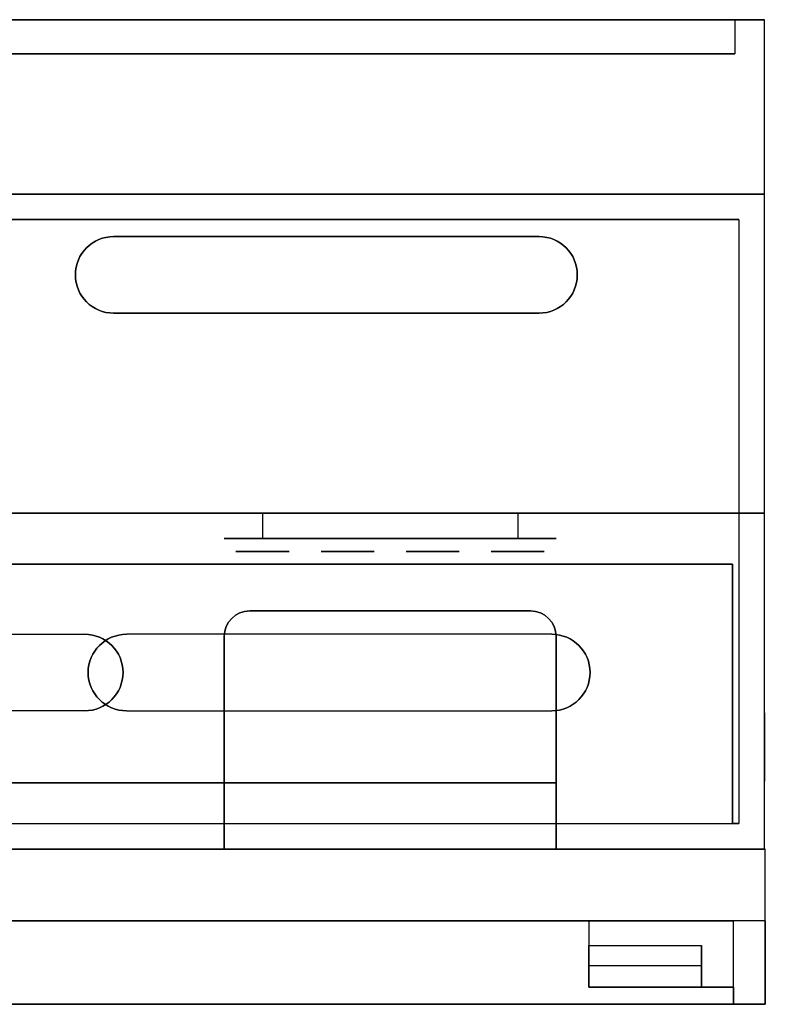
# Model space of a CAD drawing. Extents: x -3.09 to 3.09, y 0 to 2.31.
# Tile 177 of 177: x 1.34 to 3.09, y 0 to 2.31. Entities that reach past the tile are written whole.
import ezdxf

# ---------------------------------------------------------------- set-up
doc = ezdxf.new("R2010")
doc.units = 0
doc.layers.get('0').update_dxf_attribs({"linetype": 'CONTINUOUS'})

# ---------------------------------------------------------------- blocks, each defined once
blk = doc.blocks.new('*U1')
for p, q in [((3.088, 2.315, 0.9), (-3.088, 2.315, 0.9)), ((-3.018, 2.315, -0.83), (3.018, 2.315, -0.83)), ((3.018, 2.315, -0.83), (3.018, 2.235, -0.83)), ((3.088, 1.905, 0.9), (3.088, 2.315, 0.9)), ((3.018, 2.235, -0.83), (-3.018, 2.235, -0.83)), ((3.088, 1.905, 0.9), (-3.088, 1.905, 0.9)), ((3.088, 1.905, 1.175), (-3.088, 1.905, 1.175)), ((3.088, 1.155, 1.175), (3.088, 1.905, 1.175)), ((3.028, 1.845, -1.115), (-3.028, 1.845, -1.115)), ((3.028, 1.845, -1.115), (3.028, 0.425, -1.115)), ((2.558, 1.805, -1.115), (1.558, 1.805, -1.115)), ((1.558, 1.805, 1.175), (1.558, 1.805, 1.115)), ((1.558, 1.805, -1.115), (1.558, 1.805, -1.175)), ((1.558, 1.805, 1.175), (2.558, 1.805, 1.175)), ((2.558, 1.805, 1.115), (2.558, 1.805, 1.175)), ((2.558, 1.805, -1.175), (2.558, 1.805, -1.115)), ((1.558, 1.625, -1.115), (2.558, 1.625, -1.115)), ((1.558, 1.625, 1.115), (1.558, 1.625, 1.175)), ((1.558, 1.625, -1.175), (1.558, 1.625, -1.115)), ((2.558, 1.625, 1.175), (1.558, 1.625, 1.175)), ((2.558, 1.625, 1.175), (2.558, 1.625, 1.115)), ((2.558, 1.625, -1.115), (2.558, 1.625, -1.175)), ((3.088, 1.155, 1.6855), (-3.088, 1.155, 1.6855)), ((3.088, 1.155, 1.175), (-3.088, 1.155, 1.175)), ((1.908, 1.155, 1.3855), (1.908, 1.095, 1.3855)), ((1.908, 1.155, 1.5655), (1.908, 1.095, 1.5655)), ((1.908, 1.155, 1.3855), (1.908, 1.095, 1.3855)), ((1.908, 1.155, 1.3855), (2.508, 1.155, 1.3855)), ((2.508, 1.155, 1.3855), (2.508, 1.095, 1.3855)), ((2.508, 1.155, 1.5655), (2.508, 1.095, 1.5655)), ((2.508, 1.155, 1.3855), (2.508, 1.095, 1.3855)), ((3.088, 0.365, 1.6855), (3.088, 1.155, 1.6855)), ((1.908, 1.095, 1.3855), (2.508, 1.095, 1.3855)), ((3.013, 1.035, -1.6255), (-3.013, 1.035, -1.6255)), ((3.013, 1.035, -1.115), (-3.013, 1.035, -1.115)), ((3.013, 1.035, -1.6255), (3.013, 0.425, -1.6255)), ((3.013, 1.035, -1.115), (3.013, 0.425, -1.115)), ((1.878, 0.925, 1.6855), (2.538, 0.925, 1.6855)), ((1.878, 0.925, 1.6855), (1.878, 0.925, 1.6355)), ((2.538, 0.925, 1.6355), (1.878, 0.925, 1.6355)), ((2.538, 0.925, 1.6855), (2.538, 0.925, 1.6355)), ((0.49, 0.87, 1.6855), (1.49, 0.87, 1.6855)), ((1.49, 0.87, 1.6855), (1.49, 0.87, 1.6255)), ((2.588, 0.87, -1.6255), (1.588, 0.87, -1.6255)), ((1.588, 0.87, -1.6255), (1.588, 0.87, -1.6855)), ((1.818, 0.521, 1.6855), (1.818, 0.865, 1.6855)), ((1.818, 0.865, 1.6855), (1.818, 0.865, 1.6355)), ((1.818, 0.865, 1.6355), (1.818, 0.365, 1.6355)), ((2.588, 0.87, -1.6855), (2.588, 0.87, -1.6255)), ((2.598, 0.865, 1.6855), (2.598, 0.521, 1.6855)), ((2.598, 0.865, 1.6855), (2.598, 0.865, 1.6355)), ((2.598, 0.365, 1.6355), (2.598, 0.865, 1.6355)), ((1.49, 0.69, 1.6855), (0.49, 0.69, 1.6855)), ((1.49, 0.69, 1.6855), (1.49, 0.69, 1.6255)), ((1.588, 0.69, -1.6255), (2.588, 0.69, -1.6255)), ((1.588, 0.69, -1.6855), (1.588, 0.69, -1.6255)), ((2.588, 0.69, -1.6255), (2.588, 0.69, -1.6855)), ((3.088, 0.685, 0.13), (3.0881, 0.685, 0.13)), ((3.088, 0.525, 0.13), (3.088, 0.685, 0.13)), ((3.0881, 0.525, 0.13), (3.0881, 0.685, 0.13)), ((-2.578, 0.521, 1.6865), (2.598, 0.521, 1.6865)), ((-1.198, 0.521, 1.6855), (1.818, 0.521, 1.6855)), ((2.598, 0.521, 1.6865), (2.598, 0.365, 1.6865)), ((2.598, 0.521, 1.6855), (2.598, 0.365, 1.6855)), ((3.088, 0.525, 0.13), (3.0881, 0.525, 0.13)), ((-3.013, 0.425, -1.6255), (3.013, 0.425, -1.6255)), ((3.028, 0.425, -1.115), (3.013, 0.425, -1.115)), ((3.09, 0.365, 1.6875), (-3.09, 0.365, 1.6875)), ((2.598, 0.365, 1.6865), (-2.578, 0.365, 1.6865)), ((1.818, 0.365, 1.6355), (2.598, 0.365, 1.6355)), ((3.088, 0.365, 1.6855), (2.598, 0.365, 1.6855)), ((3.09, 0, 1.6875), (3.09, 0.365, 1.6875)), ((-3.015, 0.196, -1.6125), (3.015, 0.196, -1.6125)), ((2.675, 0.196, -0.69), (2.675, 0.13834, -0.69)), ((3.09, 0.196, -0.69), (2.675, 0.196, -0.69)), ((3.015, 0, -1.6125), (3.015, 0.196, -1.6125)), ((3.09, 0.196, -0.69), (3.09, 0, -0.69)), ((2.675, 0.13834, -0.69), (2.94, 0.13834, -0.69)), ((2.94, 0.13834, -0.69), (2.94, 0.04, -0.69)), ((2.675, 0.091, -0.608), (2.94, 0.091, -0.608)), ((2.675, 0.04, -0.608), (2.675, 0.091, -0.608)), ((2.94, 0.04, -0.608), (2.94, 0.091, -0.608)), ((2.675, 0.04, -0.608), (2.94, 0.04, -0.608)), ((2.94, 0.04, -0.69), (3.015, 0.04, -0.69)), ((3.015, 0.04, -0.69), (3.015, 0, -0.69)), ((3.015, 0, -1.6125), (-3.015, 0, -1.6125)), ((3.09, 0, 1.6875), (0.24, 0, 1.6875)), ((3.09, 0, -0.69), (3.015, 0, -0.69))]:
    blk.add_line(p, q)
at = {"extrusion": (0, 0, -1)}
for p, q in [((-3.088, 2.315, -0.9), (3.088, 2.315, -0.9)), ((3.018, 2.315, 0.83), (-3.018, 2.315, 0.83)), ((3.018, 2.315, 0.83), (3.018, 2.235, 0.83)), ((3.088, 1.905, -0.9), (3.088, 2.315, -0.9)), ((-3.018, 2.235, 0.83), (3.018, 2.235, 0.83)), ((-3.088, 1.905, -0.9), (3.088, 1.905, -0.9)), ((-3.088, 1.905, -1.175), (3.088, 1.905, -1.175)), ((3.088, 1.155, -1.175), (3.088, 1.905, -1.175)), ((-3.028, 1.845, 1.115), (3.028, 1.845, 1.115)), ((3.028, 1.845, 1.115), (3.028, 0.425, 1.115)), ((1.558, 1.805, 1.115), (2.558, 1.805, 1.115)), ((2.558, 1.805, -1.175), (1.558, 1.805, -1.175)), ((2.558, 1.625, 1.115), (1.558, 1.625, 1.115)), ((1.558, 1.625, -1.175), (2.558, 1.625, -1.175)), ((-3.088, 1.155, -1.6855), (3.088, 1.155, -1.6855)), ((-3.088, 1.155, -1.175), (3.088, 1.155, -1.175)), ((1.908, 1.155, 1.5655), (1.908, 1.095, 1.5655)), ((2.508, 1.155, 1.5655), (1.908, 1.155, 1.5655)), ((2.508, 1.155, 1.5655), (2.508, 1.095, 1.5655)), ((3.088, 0.365, -1.6855), (3.088, 1.155, -1.6855)), ((2.508, 1.095, 1.5655), (1.908, 1.095, 1.5655)), ((-3.013, 1.035, 1.6255), (3.013, 1.035, 1.6255)), ((3.013, 1.035, 1.115), (-3.013, 1.035, 1.115)), ((3.013, 0.425, 1.6255), (3.013, 1.035, 1.6255)), ((3.013, 0.425, 1.115), (3.013, 1.035, 1.115)), ((0.49, 0.87, 1.6255), (1.49, 0.87, 1.6255)), ((2.588, 0.87, -1.6855), (1.588, 0.87, -1.6855)), ((1.49, 0.69, 1.6255), (0.49, 0.69, 1.6255)), ((1.588, 0.69, -1.6855), (2.588, 0.69, -1.6855)), ((3.088, 0.685, -0.13), (3.0881, 0.685, -0.13)), ((3.088, 0.685, -0.13), (3.088, 0.525, -0.13)), ((3.0881, 0.685, -0.13), (3.0881, 0.525, -0.13)), ((2.598, 0.521, -1.6865), (-2.578, 0.521, -1.6865)), ((2.598, 0.521, -1.6855), (-2.578, 0.521, -1.6855)), ((1.818, 0.365, 1.6855), (1.818, 0.521, 1.6855)), ((2.598, 0.521, 1.6855), (1.818, 0.521, 1.6855)), ((2.598, 0.365, -1.6865), (2.598, 0.521, -1.6865)), ((2.598, 0.365, -1.6855), (2.598, 0.521, -1.6855)), ((2.598, 0.521, 1.6855), (2.598, 0.365, 1.6855)), ((3.088, 0.525, -0.13), (3.0881, 0.525, -0.13)), ((-3.013, 0.425, 1.6255), (3.013, 0.425, 1.6255)), ((3.013, 0.425, 1.115), (3.028, 0.425, 1.115)), ((-3.09, 0.365, -1.6875), (3.09, 0.365, -1.6875)), ((-2.578, 0.365, -1.6865), (2.598, 0.365, -1.6865)), ((1.818, 0.365, 1.6855), (2.598, 0.365, 1.6855)), ((2.598, 0.365, -1.6855), (3.088, 0.365, -1.6855)), ((3.09, 0, -1.6875), (3.09, 0.365, -1.6875)), ((3.015, 0.196, 1.6125), (0.315, 0.196, 1.6125)), ((2.675, 0.196, -0.794), (2.675, 0.04, -0.794)), ((3.015, 0.196, -0.794), (2.675, 0.196, -0.794)), ((3.015, 0.04, -0.794), (3.015, 0.196, -0.794)), ((3.015, 0, 1.6125), (3.015, 0.196, 1.6125)), ((3.015, 0, 0.69), (3.015, 0.196, 0.69)), ((3.09, 0.196, 0.69), (3.015, 0.196, 0.69)), ((3.09, 0, 0.69), (3.09, 0.196, 0.69)), ((3.015, 0.04, -0.794), (2.675, 0.04, -0.794)), ((-3.09, 0, -1.6875), (3.09, 0, -1.6875)), ((0.315, 0, 1.6125), (3.015, 0, 1.6125)), ((3.015, 0, 0.69), (3.09, 0, 0.69))]:
    blk.add_line(p, q, dxfattribs=at)
at = {"extrusion": (0, 1, 0)}
for p, q in [((3.088, 2.315, 0.9), (-3.088, 2.315, 0.9)), ((-3.088, 2.315, -0.9), (3.088, 2.315, -0.9)), ((-3.018, 2.315, -0.83), (3.018, 2.315, -0.83)), ((3.018, 2.315, 0.83), (-3.018, 2.315, 0.83)), ((3.018, 2.315, -0.83), (3.018, 2.315, 0.83)), ((3.088, 2.315, -0.9), (3.088, 2.315, 0.9)), ((3.018, 2.235, -0.83), (-3.018, 2.235, -0.83)), ((-3.018, 2.235, 0.83), (3.018, 2.235, 0.83)), ((3.018, 2.235, 0.83), (3.018, 2.235, -0.83)), ((3.088, 1.905, 0.9), (-3.088, 1.905, 0.9)), ((3.088, 1.905, 1.175), (-3.088, 1.905, 1.175)), ((-3.088, 1.905, -0.9), (3.088, 1.905, -0.9)), ((-3.088, 1.905, -1.175), (3.088, 1.905, -1.175)), ((3.088, 1.905, 0.9), (3.088, 1.905, 1.175)), ((3.088, 1.905, -1.175), (3.088, 1.905, -0.9)), ((2.558, 1.625, 1.115), (1.558, 1.625, 1.115)), ((1.558, 1.625, 1.115), (1.558, 1.625, 1.175)), ((2.558, 1.625, 1.175), (1.558, 1.625, 1.175)), ((1.558, 1.625, -1.115), (2.558, 1.625, -1.115)), ((1.558, 1.625, -1.175), (1.558, 1.625, -1.115)), ((1.558, 1.625, -1.175), (2.558, 1.625, -1.175)), ((2.558, 1.625, 1.175), (2.558, 1.625, 1.115)), ((2.558, 1.625, -1.115), (2.558, 1.625, -1.175)), ((3.088, 1.155, 1.175), (-3.088, 1.155, 1.175)), ((3.088, 1.155, 1.6855), (-3.088, 1.155, 1.6855)), ((-3.088, 1.155, -1.175), (3.088, 1.155, -1.175)), ((-3.088, 1.155, -1.6855), (3.088, 1.155, -1.6855)), ((1.908, 1.155, 1.3855), (2.508, 1.155, 1.3855)), ((2.508, 1.155, 1.5655), (1.908, 1.155, 1.5655)), ((3.088, 1.155, 1.175), (3.088, 1.155, 1.6855)), ((3.088, 1.155, -1.6855), (3.088, 1.155, -1.175)), ((2.508, 1.095, 1.5655), (1.908, 1.095, 1.5655)), ((1.908, 1.095, 1.3855), (2.508, 1.095, 1.3855)), ((1.49, 0.69, 1.6255), (0.49, 0.69, 1.6255)), ((1.49, 0.69, 1.6855), (0.49, 0.69, 1.6855)), ((1.49, 0.69, 1.6855), (1.49, 0.69, 1.6255)), ((1.588, 0.69, -1.6255), (2.588, 0.69, -1.6255)), ((1.588, 0.69, -1.6855), (1.588, 0.69, -1.6255)), ((1.588, 0.69, -1.6855), (2.588, 0.69, -1.6855)), ((2.588, 0.69, -1.6255), (2.588, 0.69, -1.6855)), ((3.088, 0.685, -0.13), (3.0881, 0.685, -0.13)), ((3.088, 0.685, 0.13), (3.0881, 0.685, 0.13)), ((3.088, 0.685, 0.13), (3.088, 0.685, -0.13)), ((3.0881, 0.685, 0.13), (3.0881, 0.685, -0.13)), ((2.598, 0.521, -1.6865), (-2.578, 0.521, -1.6865)), ((2.598, 0.521, -1.6855), (-2.578, 0.521, -1.6855)), ((-2.578, 0.521, 1.6865), (2.598, 0.521, 1.6865)), ((-1.198, 0.521, 1.6855), (1.818, 0.521, 1.6855)), ((2.598, 0.521, 1.6855), (1.818, 0.521, 1.6855)), ((2.598, 0.521, -1.6855), (2.598, 0.521, -1.6865)), ((2.598, 0.521, 1.6855), (2.598, 0.521, 1.6865)), ((-3.013, 0.425, -1.6255), (3.013, 0.425, -1.6255)), ((-3.013, 0.425, 1.6255), (3.013, 0.425, 1.6255)), ((3.013, 0.425, -1.6255), (3.013, 0.425, -1.115)), ((3.028, 0.425, -1.115), (3.013, 0.425, -1.115)), ((3.013, 0.425, 1.115), (3.013, 0.425, 1.6255)), ((3.013, 0.425, 1.115), (3.028, 0.425, 1.115)), ((3.028, 0.425, 1.115), (3.028, 0.425, -1.115)), ((-3.09, 0.365, -1.6875), (3.09, 0.365, -1.6875)), ((3.09, 0.365, 1.6875), (-3.09, 0.365, 1.6875)), ((-2.578, 0.365, -1.6865), (2.598, 0.365, -1.6865)), ((2.598, 0.365, 1.6865), (-2.578, 0.365, 1.6865)), ((1.818, 0.365, 1.6855), (2.598, 0.365, 1.6855)), ((1.818, 0.365, 1.6855), (1.818, 0.365, 1.6355)), ((1.818, 0.365, 1.6355), (2.598, 0.365, 1.6355)), ((2.598, 0.365, -1.6865), (2.598, 0.365, -1.6855)), ((2.598, 0.365, -1.6855), (3.088, 0.365, -1.6855)), ((3.088, 0.365, 1.6855), (2.598, 0.365, 1.6855)), ((2.598, 0.365, 1.6855), (2.598, 0.365, 1.6865)), ((2.598, 0.365, 1.6855), (2.598, 0.365, 1.6355)), ((3.088, 0.365, -1.6855), (3.088, 0.365, 1.6855)), ((3.09, 0.365, -1.6875), (3.09, 0.365, 1.6875))]:
    blk.add_line(p, q, dxfattribs=at)
at = {"extrusion": (-1, 0, 0)}
for p, q in [((3.018, 2.315, 0.83), (3.018, 2.235, 0.83)), ((3.018, 2.315, -0.83), (3.018, 2.235, -0.83)), ((3.018, 2.315, -0.83), (3.018, 2.315, 0.83)), ((3.018, 2.235, 0.83), (3.018, 2.235, -0.83)), ((3.028, 1.845, 1.115), (3.028, 0.425, 1.115)), ((3.028, 1.845, -1.115), (3.028, 0.425, -1.115)), ((3.028, 1.845, 1.115), (3.028, 1.845, -1.115)), ((3.013, 1.035, -1.115), (3.013, 1.035, -1.6255)), ((3.013, 1.035, -1.6255), (3.013, 0.425, -1.6255)), ((3.013, 1.035, -1.115), (3.013, 0.425, -1.115)), ((3.013, 1.035, 1.6255), (3.013, 1.035, 1.115)), ((3.013, 0.425, 1.115), (3.013, 1.035, 1.115)), ((3.013, 0.425, 1.6255), (3.013, 1.035, 1.6255)), ((2.598, 0.365, 1.6355), (2.598, 0.865, 1.6355)), ((2.598, 0.865, 1.6855), (2.598, 0.865, 1.6355)), ((2.598, 0.865, 1.6855), (2.598, 0.521, 1.6855)), ((2.598, 0.521, 1.6855), (2.598, 0.365, 1.6855)), ((3.013, 0.425, -1.6255), (3.013, 0.425, -1.115)), ((3.013, 0.425, 1.115), (3.013, 0.425, 1.6255)), ((3.028, 0.425, 1.115), (3.028, 0.425, -1.115)), ((2.598, 0.365, 1.6855), (2.598, 0.365, 1.6355)), ((2.675, 0.196, -0.794), (2.675, 0.04, -0.794)), ((2.675, 0.196, -0.794), (2.675, 0.196, -0.69)), ((2.675, 0.196, -0.69), (2.675, 0.13834, -0.69)), ((3.015, 0.04, -0.794), (3.015, 0.196, -0.794)), ((3.015, 0.196, -1.6125), (3.015, 0.196, -0.794)), ((3.015, 0, -1.6125), (3.015, 0.196, -1.6125)), ((3.015, 0, 0.69), (3.015, 0.196, 0.69)), ((3.015, 0.196, 0.69), (3.015, 0.196, 1.6125)), ((3.015, 0, 1.6125), (3.015, 0.196, 1.6125)), ((2.675, 0.091, -0.608), (2.675, 0.13834, -0.69)), ((2.675, 0.04, -0.608), (2.675, 0.091, -0.608)), ((2.675, 0.04, -0.794), (2.675, 0.04, -0.608)), ((3.015, 0.04, -0.69), (3.015, 0.04, -0.794)), ((3.015, 0.04, -0.69), (3.015, 0, -0.69)), ((3.015, 0, -0.69), (3.015, 0, -1.6125)), ((3.015, 0, 1.6125), (3.015, 0, 0.69))]:
    blk.add_line(p, q, dxfattribs=at)
at = {"extrusion": (1, 0, 0)}
for p, q in [((3.088, 1.905, -0.9), (3.088, 2.315, -0.9)), ((3.088, 2.315, -0.9), (3.088, 2.315, 0.9)), ((3.088, 1.905, 0.9), (3.088, 2.315, 0.9)), ((3.088, 1.155, -1.175), (3.088, 1.905, -1.175)), ((3.088, 1.905, -1.175), (3.088, 1.905, -0.9)), ((3.088, 1.155, 1.175), (3.088, 1.905, 1.175)), ((3.088, 1.905, 0.9), (3.088, 1.905, 1.175)), ((3.088, 1.155, -1.6855), (3.088, 1.155, -1.175)), ((3.088, 0.365, -1.6855), (3.088, 1.155, -1.6855)), ((3.088, 0.365, 1.6855), (3.088, 1.155, 1.6855)), ((3.088, 1.155, 1.175), (3.088, 1.155, 1.6855)), ((1.818, 0.865, 1.6355), (1.818, 0.365, 1.6355)), ((1.818, 0.865, 1.6855), (1.818, 0.865, 1.6355)), ((1.818, 0.521, 1.6855), (1.818, 0.865, 1.6855)), ((3.088, 0.525, 0.13), (3.088, 0.685, 0.13)), ((3.088, 0.685, -0.13), (3.088, 0.525, -0.13)), ((3.088, 0.685, 0.13), (3.088, 0.685, -0.13)), ((3.0881, 0.685, -0.13), (3.0881, 0.525, -0.13)), ((3.0881, 0.525, 0.13), (3.0881, 0.685, 0.13)), ((3.0881, 0.685, 0.13), (3.0881, 0.685, -0.13)), ((1.818, 0.365, 1.6855), (1.818, 0.521, 1.6855)), ((2.598, 0.365, -1.6865), (2.598, 0.521, -1.6865)), ((2.598, 0.521, -1.6855), (2.598, 0.521, -1.6865)), ((2.598, 0.365, -1.6855), (2.598, 0.521, -1.6855)), ((2.598, 0.521, 1.6865), (2.598, 0.365, 1.6865)), ((2.598, 0.521, 1.6855), (2.598, 0.521, 1.6865)), ((2.598, 0.521, 1.6855), (2.598, 0.365, 1.6855)), ((3.088, 0.525, -0.13), (3.088, 0.525, 0.13)), ((3.0881, 0.525, -0.13), (3.0881, 0.525, 0.13)), ((1.818, 0.365, 1.6855), (1.818, 0.365, 1.6355)), ((2.598, 0.365, -1.6865), (2.598, 0.365, -1.6855)), ((2.598, 0.365, 1.6855), (2.598, 0.365, 1.6865)), ((3.088, 0.365, -1.6855), (3.088, 0.365, 1.6855)), ((3.09, 0, 1.6875), (3.09, 0.365, 1.6875)), ((3.09, 0.365, -1.6875), (3.09, 0.365, 1.6875)), ((3.09, 0, -1.6875), (3.09, 0.365, -1.6875)), ((3.09, 0, 0.69), (3.09, 0.196, 0.69)), ((3.09, 0.196, 0.69), (3.09, 0.196, -0.69)), ((3.09, 0.196, -0.69), (3.09, 0, -0.69)), ((2.94, 0.091, -0.608), (2.94, 0.13834, -0.69)), ((2.94, 0.13834, -0.69), (2.94, 0.04, -0.69)), ((2.94, 0.04, -0.608), (2.94, 0.091, -0.608)), ((2.94, 0.04, -0.69), (2.94, 0.04, -0.608)), ((3.09, 0, 0.69), (3.09, 0, 1.6875)), ((3.09, 0, -1.6875), (3.09, 0, -0.69))]:
    blk.add_line(p, q, dxfattribs=at)
at = {"extrusion": (0, -1, 0)}
for p, q in [((-3.028, 1.845, 1.115), (3.028, 1.845, 1.115)), ((3.028, 1.845, -1.115), (-3.028, 1.845, -1.115)), ((3.028, 1.845, 1.115), (3.028, 1.845, -1.115)), ((1.558, 1.805, 1.115), (2.558, 1.805, 1.115)), ((1.558, 1.805, 1.175), (1.558, 1.805, 1.115)), ((1.558, 1.805, 1.175), (2.558, 1.805, 1.175)), ((2.558, 1.805, -1.115), (1.558, 1.805, -1.115)), ((1.558, 1.805, -1.115), (1.558, 1.805, -1.175)), ((2.558, 1.805, -1.175), (1.558, 1.805, -1.175)), ((2.558, 1.805, 1.115), (2.558, 1.805, 1.175)), ((2.558, 1.805, -1.175), (2.558, 1.805, -1.115)), ((3.013, 1.035, -1.115), (-3.013, 1.035, -1.115)), ((3.013, 1.035, -1.6255), (-3.013, 1.035, -1.6255)), ((3.013, 1.035, 1.115), (-3.013, 1.035, 1.115)), ((-3.013, 1.035, 1.6255), (3.013, 1.035, 1.6255)), ((3.013, 1.035, -1.115), (3.013, 1.035, -1.6255)), ((3.013, 1.035, 1.6255), (3.013, 1.035, 1.115)), ((2.538, 0.925, 1.6355), (1.878, 0.925, 1.6355)), ((1.878, 0.925, 1.6855), (1.878, 0.925, 1.6355)), ((1.878, 0.925, 1.6855), (2.538, 0.925, 1.6855)), ((2.538, 0.925, 1.6855), (2.538, 0.925, 1.6355)), ((0.49, 0.87, 1.6255), (1.49, 0.87, 1.6255)), ((0.49, 0.87, 1.6855), (1.49, 0.87, 1.6855)), ((1.49, 0.87, 1.6855), (1.49, 0.87, 1.6255)), ((2.588, 0.87, -1.6255), (1.588, 0.87, -1.6255)), ((1.588, 0.87, -1.6255), (1.588, 0.87, -1.6855)), ((2.588, 0.87, -1.6855), (1.588, 0.87, -1.6855)), ((2.588, 0.87, -1.6855), (2.588, 0.87, -1.6255)), ((3.088, 0.525, 0.13), (3.0881, 0.525, 0.13)), ((3.088, 0.525, -0.13), (3.0881, 0.525, -0.13)), ((3.088, 0.525, -0.13), (3.088, 0.525, 0.13)), ((3.0881, 0.525, -0.13), (3.0881, 0.525, 0.13)), ((-3.015, 0.196, -1.6125), (3.015, 0.196, -1.6125)), ((3.015, 0.196, 1.6125), (0.315, 0.196, 1.6125)), ((3.015, 0.196, -0.794), (2.675, 0.196, -0.794)), ((2.675, 0.196, -0.794), (2.675, 0.196, -0.69)), ((3.09, 0.196, -0.69), (2.675, 0.196, -0.69)), ((3.015, 0.196, -1.6125), (3.015, 0.196, -0.794)), ((3.09, 0.196, 0.69), (3.015, 0.196, 0.69)), ((3.015, 0.196, 0.69), (3.015, 0.196, 1.6125)), ((3.09, 0.196, 0.69), (3.09, 0.196, -0.69)), ((3.015, 0.04, -0.794), (2.675, 0.04, -0.794)), ((2.675, 0.04, -0.794), (2.675, 0.04, -0.608)), ((2.675, 0.04, -0.608), (2.94, 0.04, -0.608)), ((2.94, 0.04, -0.69), (3.015, 0.04, -0.69)), ((2.94, 0.04, -0.69), (2.94, 0.04, -0.608)), ((3.015, 0.04, -0.69), (3.015, 0.04, -0.794)), ((-3.09, 0, -1.6875), (3.09, 0, -1.6875)), ((3.015, 0, -1.6125), (-3.015, 0, -1.6125)), ((3.09, 0, 1.6875), (0.24, 0, 1.6875)), ((0.315, 0, 1.6125), (3.015, 0, 1.6125)), ((3.015, 0, 0.69), (3.09, 0, 0.69)), ((3.015, 0, 1.6125), (3.015, 0, 0.69)), ((3.015, 0, -0.69), (3.015, 0, -1.6125)), ((3.09, 0, -0.69), (3.015, 0, -0.69)), ((3.09, 0, 0.69), (3.09, 0, 1.6875)), ((3.09, 0, -1.6875), (3.09, 0, -0.69))]:
    blk.add_line(p, q, dxfattribs=at)
at = {"extrusion": (0, 0.866025, 0.5)}
for p, q in [((2.675, 0.13834, -0.69), (2.94, 0.13834, -0.69)), ((2.675, 0.091, -0.608), (2.675, 0.13834, -0.69)), ((2.94, 0.091, -0.608), (2.94, 0.13834, -0.69)), ((2.675, 0.091, -0.608), (2.94, 0.091, -0.608))]:
    blk.add_line(p, q, dxfattribs=at)
at = {"extrusion": (0, -1, 0)}
for centre in [(1.908, 1.4755, -1.095), (2.108, 1.4755, -1.095), (2.308, 1.4755, -1.095), (2.508, 1.4755, -1.095)]:
    blk.add_circle(centre, 0.0625, dxfattribs=at)
at = {"extrusion": (0, 1, 0)}
for centre in [(-1.908, 1.4755, 1.095), (-2.108, 1.4755, 1.095), (-2.308, 1.4755, 1.095), (-2.508, 1.4755, 1.095), (-1.908, 1.4755, 1.065), (-1.908, 1.4755, 1.065), (-2.108, 1.4755, 1.065), (-2.108, 1.4755, 1.065), (-2.308, 1.4755, 1.065), (-2.308, 1.4755, 1.065), (-2.508, 1.4755, 1.065), (-2.508, 1.4755, 1.065)]:
    blk.add_circle(centre, 0.0625, dxfattribs=at)
for centre, radius, start, end in [((1.558, 1.715, -1.115), 0.09, 90, 270), ((1.558, 1.715, -1.115), 0.09, 90, 270), ((1.558, 1.715, -1.175), 0.09, 90, 270), ((1.558, 1.715, 1.175), 0.09, 90, 270), ((2.558, 1.715, -1.115), 0.09, 270, 90), ((2.558, 1.715, -1.115), 0.09, 270, 90), ((2.558, 1.715, -1.175), 0.09, 270, 90), ((2.558, 1.715, 1.175), 0.09, 270, 90), ((1.878, 0.865, 1.6855), 0.06, 90, 180), ((1.878, 0.865, 1.6355), 0.06, 90, 180), ((1.878, 0.865, 1.6355), 0.06, 90, 180), ((2.538, 0.865, 1.6855), 0.06, 0, 90), ((2.538, 0.865, 1.6355), 0.06, 0, 90), ((2.538, 0.865, 1.6355), 0.06, 0, 90), ((1.49, 0.78, 1.6855), 0.09, 270, 90), ((1.588, 0.78, -1.6255), 0.09, 90, 270), ((1.588, 0.78, -1.6255), 0.09, 90, 270), ((1.588, 0.78, -1.6855), 0.09, 90, 270), ((2.588, 0.78, -1.6255), 0.09, 270, 90), ((2.588, 0.78, -1.6255), 0.09, 270, 90), ((2.588, 0.78, -1.6855), 0.09, 270, 90)]:
    blk.add_arc(centre, radius, start, end)
at = {"extrusion": (0, 0, -1)}
for centre, radius, start, end in [((-1.558, 1.715, -1.115), 0.09, 270, 90), ((-1.558, 1.715, -1.115), 0.09, 270, 90), ((-1.558, 1.715, -1.175), 0.09, 270, 90), ((-1.558, 1.715, 1.175), 0.09, 270, 90), ((-2.558, 1.715, -1.115), 0.09, 90, 270), ((-2.558, 1.715, -1.115), 0.09, 90, 270), ((-2.558, 1.715, -1.175), 0.09, 90, 270), ((-2.558, 1.715, 1.175), 0.09, 90, 270), ((-1.878, 0.865, -1.6855), 0.06, 0, 90), ((-2.538, 0.865, -1.6855), 0.06, 90, 180), ((-1.49, 0.78, -1.6255), 0.09, 90, 270), ((-1.49, 0.78, -1.6255), 0.09, 90, 270), ((-1.49, 0.78, -1.6855), 0.09, 90, 270), ((-1.588, 0.78, 1.6855), 0.09, 270, 90), ((-2.588, 0.78, 1.6855), 0.09, 90, 270)]:
    blk.add_arc(centre, radius, start, end, dxfattribs=at)
at = {"extrusion": (0, -1, 0)}
for centre, start, end in [((1.908, 1.4755, -1.155), 90, 270), ((2.508, 1.4755, -1.155), 270, 90), ((1.908, 1.4755, -1.095), 90, 270), ((2.508, 1.4755, -1.095), 270, 90)]:
    blk.add_arc(centre, 0.09, start, end, dxfattribs=at)
at = {"extrusion": (0, 1, 0)}
for centre, start, end in [((-1.908, 1.4755, 1.155), 270, 90), ((-2.508, 1.4755, 1.155), 90, 270), ((-1.908, 1.4755, 1.095), 270, 90), ((-2.508, 1.4755, 1.095), 90, 270)]:
    blk.add_arc(centre, 0.09, start, end, dxfattribs=at)

msp = doc.modelspace()

# ---------------------------------------------------------------- block references
msp.add_blockref('*U1', (0, 0))

doc.saveas('drawing.dxf')
